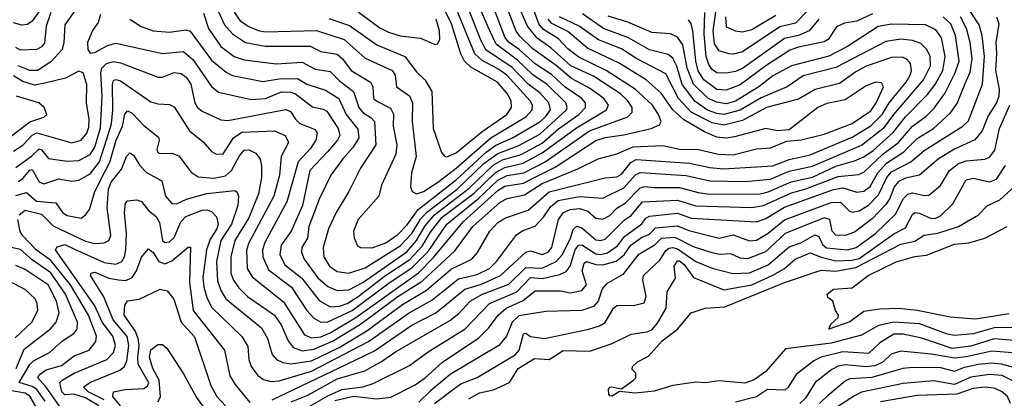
# Model space of a CAD drawing. Extents: x 1308313 to 1441400, y 959662 to 1036319.
# Tile 105 of 256: x 1362662 to 1366889, y 988088 to 989712. Entities that reach past the tile are written whole.
import ezdxf

# ---------------------------------------------------------------- set-up
doc = ezdxf.new("R2010")
doc.units = 0

msp = doc.modelspace()

# ---------------------------------------------------------------- linework, layer by layer
at = {"layer": '0CON10XD'}
for points in [[(1362645, 989077.8), (1362712.8, 989127.2), (1362745, 989158.4), (1362755, 989154), (1362785, 989116.7), (1362865, 989106), (1362915, 989108.8), (1362965, 989133.9), (1362985, 989165.3), (1363008.3, 989248.3), (1363016.1, 989385), (1363009.6, 989485), (1363015.1, 989505), (1363034.8, 989525), (1363065, 989532.6), (1363095, 989528), (1363255.7, 989465.7), (1363275, 989465.8), (1363325, 989485.7), (1363355, 989481.6), (1363376.3, 989466.3), (1363396.2, 989436.2), (1363413, 989355), (1363425, 989336.1), (1363445, 989320), (1363525, 989282.7), (1363555, 989279.7), (1363805, 989326.5), (1363825, 989318.6), (1363845.2, 989285), (1363865, 989266.5), (1363930.9, 989240.9), (1363938.6, 989225), (1363932.6, 989195), (1363910.2, 989159.8), (1363857.8, 989102.2), (1363809.3, 988930.7), (1363714, 988756), (1363704.1, 988725), (1363705.2, 988695.2), (1363729.8, 988639.8), (1363828.4, 988565), (1363894.7, 988464.7), (1363925, 988431.9), (1363955, 988414.4), (1363985, 988415.8), (1364088.9, 988465), (1364247.3, 988582.7), (1364345, 988647.1), (1364415, 988718.2), (1364495, 988835.1), (1364633.5, 988946.5), (1364715, 989024.5), (1364755, 989043.5), (1364826.4, 989055), (1364917.3, 989102.7), (1365108.4, 989235), (1365272.9, 989295), (1365291.8, 989315), (1365291.7, 989335), (1365272.3, 989365), (1365240.5, 989395), (1365125, 989470), (1365028, 989515), (1364942, 989592), (1364882.9, 989632.9), (1364842.2, 989685), (1364796.7, 989785)], [(1364015, 988077.8), (1364095, 988097.6), (1364195, 988086.1), (1364255, 988092.2), (1364359.1, 988145), (1364402.5, 988175), (1364476.4, 988243.6), (1364633.4, 988346.6), (1364675, 988389.4), (1364715.2, 988445), (1364749.5, 988475), (1364823, 988507), (1364875, 988549), (1364985, 988549.2), (1365025, 988540.6), (1365075, 988550.2), (1365094.8, 988575), (1365077.1, 988635), (1365085, 988667.5), (1365095, 988674.2), (1365135, 988661.6), (1365165, 988660.1), (1365223, 988677), (1365256.3, 988703.7), (1365285.5, 988744.5), (1365331.8, 988778.2), (1365365, 988792), (1365390.6, 988819.4), (1365485, 988828.5), (1365535, 988807.9), (1365665.2, 988774.8), (1365725, 988789.3), (1365795, 988763.4), (1365825, 988766.9), (1365875, 988796.3), (1365945, 988853.1), (1366145, 988927.8), (1366185, 988928.9), (1366222.2, 988892.2), (1366235, 988887.1), (1366265, 988892.6), (1366305, 988916.3), (1366348.6, 988961.4), (1366384.4, 989035), (1366405, 989059.1), (1366486.9, 989103.1), (1366545, 989151.5), (1366711.1, 989255), (1366735, 989278.7), (1366794.5, 989435.5), (1366804.1, 989555), (1366794.3, 989644.3), (1366780.2, 989690.2), (1366724.8, 989775)], [(1364075, 988624.4), (1364145, 988647.5), (1364295, 988741.5), (1364345, 988794.6), (1364382.9, 988857.1), (1364408.2, 988885), (1364540.1, 988985), (1364655, 989095.7), (1364715, 989138.4), (1364805, 989172.1), (1364895, 989221.2), (1365008.8, 989325), (1365012.2, 989335), (1365006.4, 989355), (1364926.5, 989435), (1364865, 989476.2), (1364799.2, 989539.2), (1364707.1, 989607.1), (1364680.7, 989665), (1364623.1, 989795)], [(1362750.4, 989755), (1362715, 989705.9), (1362695, 989692.5), (1362671.1, 989688.9), (1362635, 989699.6)], [(1362795, 989743.8), (1362775.4, 989685), (1362767.6, 989612.4), (1362755, 989595.3), (1362735, 989584.3), (1362665, 989581.9), (1362645, 989593)], [(1362655, 989018.6), (1362675, 989031.2), (1362705, 989066.5), (1362715, 989069.8), (1362745, 989016.3), (1362765, 989007.5), (1362829.9, 989030.1), (1362885, 989020), (1362915, 989023.8), (1362965, 989051.3), (1363005, 989103.2), (1363045, 989228.7), (1363055.3, 989265), (1363061, 989325), (1363059.7, 989435), (1363065, 989451.8), (1363075, 989455.9), (1363095, 989449.5), (1363225, 989360.6), (1363255, 989350.9), (1363305, 989348.2), (1363325, 989338.9), (1363390.7, 989235), (1363448.9, 989188.9), (1363485, 989147.5), (1363505.3, 989135.3), (1363535, 989137.5), (1363579.8, 989205), (1363615, 989230.3), (1363755, 989235.2), (1363801.5, 989215), (1363816, 989185), (1363784.4, 989125), (1363777.6, 989045), (1363753.2, 988955), (1363646.1, 988755), (1363635, 988723.3), (1363638.8, 988645), (1363659.4, 988609.4), (1363795, 988501.9), (1363885, 988360.2), (1363915, 988346.8), (1363955, 988352.2), (1363995, 988369.4), (1364105, 988435.1), (1364373.3, 988626.7), (1364437.7, 988692.3), (1364566, 988845), (1364715, 988980), (1364745, 988997.7), (1364825, 989011.5), (1364860.5, 989029.5), (1364960.9, 989079.1), (1365135, 989193.6), (1365175, 989207.2), (1365255, 989217.9), (1365372.5, 989245), (1365408.8, 989261.2), (1365415.4, 989275), (1365404.8, 989305), (1365378.8, 989345), (1365304.1, 989414.1), (1365180, 989495), (1365061.6, 989551.6), (1365015, 989587.9), (1364975, 989629.7), (1364910.3, 989670.3), (1364890.4, 989695), (1364864.9, 989764.9)], [(1362906.4, 989763.6), (1362855, 989690), (1362851.5, 989615), (1362843.6, 989585), (1362797.2, 989532.8), (1362739.4, 989495), (1362705, 989494.5), (1362655, 989514.8)], [(1363001.3, 988055), (1362945, 988089.4), (1362894.4, 988105.6), (1362855, 988102.5), (1362842.8, 988115), (1362834.8, 988155), (1362844, 988166), (1362895, 988195.5), (1363035.9, 988255), (1363065.1, 988284.9), (1363072.9, 988315), (1363061, 988355), (1363016.5, 988415), (1362984.9, 988484.9), (1362815.3, 988725), (1362822.2, 988737.8), (1362855, 988747.8), (1362897.7, 988727.7), (1363025, 988670.3), (1363075, 988663.6), (1363100.3, 988675), (1363111.7, 988695), (1363117.1, 988725), (1363120, 988795), (1363111.5, 988885), (1363115.5, 988924.5), (1363125, 988935.7), (1363165, 988939.1), (1363185, 988932.9), (1363215, 988894.1), (1363248.1, 988868.1), (1363262.4, 988842.4), (1363275, 988765.6), (1363285, 988756.1), (1363305, 988759.2), (1363325, 988777.2), (1363353.9, 988845), (1363375, 988868.4), (1363444.7, 988894.7), (1363465, 988896.7), (1363485, 988890), (1363506, 988866), (1363513.8, 988835), (1363507.9, 988815), (1363478.8, 988771.2), (1363464.4, 988725), (1363447.3, 988605), (1363451.8, 988565), (1363466.5, 988516.5), (1363487, 988477), (1363615, 988352.5), (1363640.7, 988310.7), (1363645.2, 988255), (1363655.8, 988225), (1363684.6, 988185), (1363708.1, 988168.1), (1363739.8, 988159.8), (1363775, 988162.2), (1363915, 988203.8), (1364158.7, 988331.3), (1364333.5, 988455), (1364431.6, 988508.4), (1364545, 988600.4), (1364625, 988619.3), (1364678.4, 988645), (1364708.7, 988675), (1364795, 988789.7), (1364822.3, 988807.7), (1364875, 988826.7), (1364909.8, 988865), (1364940.1, 988909.9), (1364973.4, 988936.6), (1365065, 988953.6), (1365165, 988947.2), (1365255, 988990.3), (1365305, 989046.2), (1365325, 989056.3), (1365523.6, 989043.6), (1365625, 989020.3), (1365775, 989017.5), (1365885, 989027.7), (1365965, 989062), (1366065, 989083.4), (1366275, 989173.5), (1366375, 989251.9), (1366414.8, 989305.2), (1366542.3, 989455), (1366571.3, 989515), (1366570.4, 989555), (1366555.8, 989585), (1366529.7, 989609.7), (1366495, 989623), (1366445, 989628.8), (1366380.5, 989619.5), (1366165, 989507.9), (1366025, 989471.6), (1365956.1, 989423.9), (1365845, 989376.5), (1365755, 989324.7), (1365685, 989305.8), (1365655, 989309.3), (1365614.9, 989324.9), (1365561, 989361), (1365505.4, 989435), (1365482.4, 989512.4), (1365465, 989547.3), (1365445, 989563.2), (1365365, 989582.6), (1365275.1, 989635.1), (1365167.8, 989675), (1365077.9, 989737.9)], [(1363008.8, 989735), (1362999.1, 989700.9), (1362974.3, 989665.7), (1362952.9, 989615), (1362954.5, 989584.5), (1362965, 989568.8), (1362985, 989571.2), (1363038.5, 989601.5), (1363075, 989612.2), (1363275, 989567), (1363365, 989576.4), (1363405, 989541.4), (1363485.8, 989425.8), (1363515, 989401.6), (1363655, 989370.7), (1363716.9, 989375), (1363785, 989402.9), (1363825, 989400.8), (1363845.3, 989395), (1363895.7, 989355.7), (1363918.1, 989338.1), (1363965, 989329), (1363980.2, 989320.2), (1364029.4, 989245), (1364036.4, 989215), (1364026.7, 989195), (1363983.9, 989145), (1363907, 989065), (1363876.2, 988915), (1363827, 988805), (1363784.8, 988745), (1363779.2, 988705), (1363800.2, 988660.2), (1363873.7, 988603.7), (1363947, 988507), (1363995, 988480.5)], [(1363450.3, 989740.3), (1363471.9, 989675), (1363525, 989598.1), (1363583.1, 989555), (1363625, 989540.8), (1363762.4, 989522.4), (1363875, 989530.4), (1363930.8, 989500.8), (1363995, 989490.8), (1364035, 989450.6), (1364094.8, 989405), (1364117.7, 989335), (1364134.6, 989314.6), (1364171.2, 989291.2), (1364185, 989275.4), (1364190.5, 989175), (1364124.7, 989075), (1364075.3, 988975), (1364020, 988885), (1363987.3, 988815), (1363964.8, 988735), (1363967.9, 988695), (1363991.3, 988655), (1364025, 988632.2), (1364075, 988624.4)], [(1363515.7, 989745.7), (1363540.5, 989690.5), (1363575, 989651.7), (1363631.2, 989615), (1363715, 989598.6), (1363908.4, 989598.4), (1363955, 989576.1), (1364025, 989564.3), (1364047, 989545), (1364084.7, 989495), (1364167.8, 989445), (1364177.9, 989425), (1364181.2, 989375), (1364195, 989362.4), (1364253.4, 989333.4), (1364267, 989307), (1364265.7, 989255), (1364280.2, 989175), (1364276.6, 989135), (1364215, 989002.5), (1364203.1, 988955), (1364114.5, 988855.5), (1364094.7, 988805), (1364097.1, 988777.1), (1364111.4, 988741.4), (1364125, 988734.6), (1364175, 988734.2)], [(1363582.7, 989745), (1363608.1, 989708.1), (1363645, 989682.7), (1363685, 989666.1), (1363715, 989661), (1363936.2, 989666.2), (1364055, 989627.8), (1364145, 989546.7), (1364260.7, 989495), (1364273.8, 989475), (1364279.1, 989425), (1364335.1, 989385.1), (1364348.1, 989355), (1364347.2, 989275), (1364363.9, 989125), (1364344.3, 989055.7), (1364339.2, 988995), (1364346.9, 988975), (1364365, 988964.7)], [(1363745, 988080.9), (1364065.9, 988234.1), (1364185, 988292), (1364345, 988401.8), (1364448.9, 988455), (1364573.3, 988556.7), (1364645, 988578.3), (1364725.6, 988614.4), (1364835, 988714.2), (1364855, 988720.8), (1364905, 988704.3), (1364930.8, 988715), (1364945.6, 988735), (1364975.1, 988854.9), (1364996.6, 988885), (1365025, 988897.8), (1365065, 988902.1), (1365100.4, 988890.4), (1365135, 988860.7), (1365165, 988856.7), (1365195, 988872.8), (1365225, 988904.4), (1365261.4, 988925), (1365325, 988991.6), (1365345, 988996.9), (1365385, 988992.7), (1365495, 988992.9), (1365575, 988970.3), (1365615, 988965.1), (1365835, 988963.2), (1365875, 988973.9), (1365973, 989017), (1366065, 989036.8), (1366165, 989083.7), (1366245, 989106.3), (1366285, 989124.3), (1366325, 989151.6), (1366412.2, 989227.8), (1366465, 989295.9), (1366558.5, 989391.5), (1366591.9, 989435), (1366625.3, 989494.7), (1366635.2, 989555), (1366619.4, 989635), (1366595, 989668.4), (1366549.7, 989690.3), (1366405, 989693), (1366346.6, 989683.4), (1366215, 989597.1), (1366135, 989555.8), (1365975, 989514.5), (1365895, 989472.1), (1365834.8, 989425), (1365735, 989363.3), (1365695, 989351.4), (1365655, 989358), (1365618, 989375), (1365555, 989436.2), (1365526.8, 989505), (1365508.6, 989605), (1365485, 989637.9), (1365455, 989651.9), (1365375, 989657.5), (1365272.2, 989702.2), (1365188.2, 989728.2)], [(1363995, 988480.5), (1364035, 988482.8), (1364068.3, 988495), (1364115, 988524.9), (1364232.6, 988615), (1364336, 988684), (1364389.9, 988740.1), (1364425, 988800.9), (1364475.6, 988864.4), (1364612.5, 988967.5), (1364705, 989056.9), (1364745, 989078.5), (1364823.5, 989096.5), (1364905, 989141), (1365051.5, 989248.5), (1365180.8, 989325), (1365189, 989345), (1365169.2, 989375), (1365108.6, 989418.6), (1365030, 989460), (1364965, 989515.4), (1364865, 989587.6), (1364810.4, 989640.4), (1364793.8, 989663.8), (1364762, 989745)], [(1364025, 988550), (1364075, 988553), (1364135, 988584.6), (1364323.3, 988716.7), (1364365.7, 988764.3), (1364402.4, 988827.6), (1364442.1, 988875), (1364591.1, 988988.9), (1364695, 989087.8), (1364735, 989111.1), (1364815, 989134.5), (1364905, 989182.6), (1364975, 989244.4), (1365062.7, 989305), (1365090.4, 989335), (1365090.9, 989355), (1365074.8, 989375), (1365003.3, 989423.3), (1364945, 989477), (1364875, 989522.4), (1364806.1, 989585), (1364763.5, 989615), (1364746.6, 989635), (1364700.7, 989755)], [(1364115, 989746.5), (1364207.8, 989677.8), (1364245, 989659), (1364295, 989642.5), (1364382.9, 989632.9), (1364445, 989606)], [(1364175, 988734.2), (1364233.1, 988755), (1364285, 988791.2), (1364325, 988832.5), (1364372.5, 988897.5), (1364535, 989025.8), (1364665, 989143.6), (1364706.4, 989173.6), (1364777.1, 989205), (1364895, 989273.8), (1364919.7, 989295), (1364939.8, 989325), (1364932.8, 989355), (1364895, 989398.2), (1364845, 989435.4), (1364775, 989508.6), (1364665, 989581.5), (1364642.2, 989622.2), (1364589.7, 989755)], [(1364365, 988964.7), (1364395, 988974.8), (1364455, 989014.5), (1364535, 989075.7), (1364685, 989206.2), (1364834.3, 989295), (1364861.7, 989325), (1364863.6, 989345), (1364853.6, 989365), (1364752.6, 989475), (1364715, 989502.3), (1364646.7, 989536.7), (1364616.3, 989566.3), (1364543.1, 989743.1)], [(1364495, 989124.6), (1364535, 989141), (1364647.2, 989232.8), (1364752.7, 989305), (1364773.3, 989335), (1364771.5, 989365), (1364755.1, 989395.1), (1364712.5, 989445), (1364598.5, 989508.5), (1364570.8, 989535), (1364555.4, 989565.4), (1364515.9, 989695), (1364485, 989756.6)], [(1366323.1, 989736.9), (1366255, 989705.6), (1366203, 989697), (1366168.3, 989681.7), (1366133.2, 989626.8), (1366115, 989616.8), (1366005, 989594.6), (1365968.6, 989581.4), (1365864.8, 989515), (1365755, 989432.7), (1365695, 989409.4), (1365655, 989412.3), (1365598.2, 989455), (1365575, 989492.4), (1365564, 989535), (1365552, 989665), (1365544.9, 989694.9), (1365532.5, 989712.5)], [(1366092.5, 989715), (1366051.2, 989665), (1366005, 989645.1), (1365945, 989631.5), (1365765, 989503.2), (1365735, 989490.2), (1365695, 989482.8), (1365654.9, 989484.9), (1365635, 989498.6), (1365619.7, 989519.7), (1365608.5, 989555), (1365599.6, 989650.4), (1365603.6, 989743.6)], [(1366045, 989752), (1365992.8, 989697.2), (1365925, 989681.7), (1365765, 989575.2), (1365725.9, 989564.1), (1365705.7, 989565.7), (1365665, 989578.9), (1365645, 989609.5), (1365639.2, 989665), (1365652.3, 989755)], [(1365691.2, 989725), (1365695, 989682.5), (1365734.3, 989664.3), (1365765, 989660), (1365805, 989670.6), (1365908.3, 989731.7)], [(1362645, 988957.5), (1362690.9, 988970.9), (1362734.1, 988934.1), (1362817.1, 988927.1), (1362845, 988885.5), (1362865, 988872.2), (1362925, 988861.5), (1362945, 988874.4), (1362961.5, 988898.5), (1362984.8, 988975), (1363030, 989065), (1363049.2, 989100.8), (1363076.6, 989195), (1363103.2, 989255), (1363113.6, 989306.4), (1363125, 989321.5), (1363145, 989311.3), (1363195, 989258.7), (1363258, 989208), (1363260.7, 989195), (1363250.4, 989155), (1363255, 989143.1), (1363265, 989137.8), (1363315, 989139.5), (1363345, 989127.6), (1363398.5, 989058.5), (1363428.4, 989038.4), (1363495, 989032.3), (1363545, 989042.9), (1363571.2, 989065), (1363605, 989128.8), (1363625, 989152.3), (1363645, 989154.6), (1363675, 989139.5), (1363693.8, 989113.8), (1363700.4, 989085), (1363700.2, 989035), (1363686.6, 988965), (1363645, 988862.9), (1363584.9, 988765.1), (1363568.2, 988695), (1363568.3, 988625), (1363579.6, 988595), (1363601.9, 988561.9), (1363639.7, 988525), (1363755.7, 988445), (1363783.8, 988403.8), (1363813.8, 988333.8), (1363836.2, 988306.2), (1363875, 988291.7), (1363925, 988298.3), (1364005, 988332.7), (1364125, 988405.3), (1364285, 988524.2), (1364388.9, 988591.1), (1364529.7, 988720.3), (1364606.6, 988825), (1364725, 988929.8), (1364755, 988944.5), (1364828.8, 988961.2), (1364905, 989008.9), (1365057.9, 989072.1), (1365145, 989115.8), (1365225, 989136.9), (1365295, 989167.3), (1365422.9, 989172.9), (1365495, 989156.6), (1365576, 989156), (1365661.2, 989135), (1365725, 989132.2), (1365825, 989157.8), (1365885, 989163.3), (1365955, 989191.8), (1366016.4, 989196.4), (1366115, 989221.7), (1366235, 989267), (1366315, 989321.3), (1366338.4, 989355), (1366369.6, 989425), (1366362.1, 989442.1), (1366335, 989444.7), (1366295, 989429.2), (1366205, 989368.7), (1366127.4, 989352.6), (1366087.5, 989335), (1365965, 989239.4), (1365915, 989235.6), (1365865, 989246.2), (1365730.8, 989209.2), (1365695, 989204.8), (1365655, 989208.6), (1365601, 989231), (1365512.2, 989282.2), (1365465.2, 989325), (1365415, 989397), (1365350.8, 989455), (1365235, 989526.5), (1365099.8, 989589.8), (1365015, 989661.5), (1364946.3, 989696.3), (1364930.2, 989715)], [(1362659.2, 988875), (1362685, 988895.2), (1362755, 988878.4), (1362805, 988827.3), (1362895, 988785.5), (1362945, 988762.8), (1362985, 988752.6), (1363025, 988755.3), (1363045, 988765.6), (1363053.6, 988786.4), (1363037.1, 988905), (1363043.6, 988985), (1363055, 989015.3), (1363098.8, 989071.2), (1363119.7, 989125), (1363135, 989141.1), (1363150.8, 989130.8), (1363177.2, 989087.2), (1363206.7, 989056.7), (1363271.5, 989021.5), (1363287.8, 988955), (1363315, 988923.1), (1363335, 988922.9), (1363378.3, 988941.7), (1363465, 988966.4), (1363585, 988980), (1363595, 988972.5), (1363601.1, 988955), (1363597.8, 988915), (1363571.4, 988835), (1363524.9, 988765), (1363507.3, 988675), (1363511.2, 988591.2), (1363526.9, 988546.9), (1363547, 988515), (1363699.5, 988389.5), (1363725.7, 988345), (1363745.6, 988275.6), (1363764.5, 988255), (1363792, 988242), (1363826.1, 988236.1), (1363915, 988248.3), (1364033.6, 988306.4), (1364152.6, 988377.4), (1364305, 988490.3), (1364408.3, 988551.7), (1364515, 988643.3), (1364602.3, 988685), (1364627, 988713), (1364679.5, 988805), (1364715, 988842.5), (1364747.1, 988862.9), (1364844.3, 988895.7), (1364935, 988973.6), (1365175, 989034.4), (1365225, 989038.5), (1365245, 989049.8), (1365285, 989100), (1365307.9, 989112.1), (1365537.2, 989097.2), (1365625, 989078.1), (1365682.8, 989072.8), (1365895, 989085.5), (1365965, 989113), (1366055, 989132.2), (1366235, 989208.5), (1366315, 989257.4), (1366364.8, 989305.2), (1366395, 989356.3), (1366467.7, 989445), (1366485.2, 989475), (1366490.4, 989495), (1366485.3, 989525), (1366472.2, 989542.2), (1366451.5, 989551.5), (1366405, 989550.2), (1366295, 989512.5), (1366250.9, 989489.1), (1366180.8, 989439.2), (1366076.9, 989413.1), (1366005, 989371), (1365867.3, 989335), (1365765, 989279.2), (1365685, 989259.2), (1365635, 989269.6), (1365544.8, 989315), (1365490.4, 989375), (1365435, 989479.5), (1365307.5, 989547.5), (1365245, 989587.2), (1365145.9, 989625.9), (1365064, 989684), (1364979.8, 989725)], [(1363135.2, 989715.2), (1363183.8, 989683.8), (1363235, 989664.2), (1363305, 989658.4), (1363375, 989669.4), (1363393.4, 989663.4), (1363485, 989539.2), (1363547.5, 989487.5), (1363575, 989472.6), (1363705, 989447), (1363775, 989458.9), (1363855, 989459.8), (1363895, 989435.9), (1363975, 989410), (1364031.9, 989375), (1364063.8, 989305), (1364113.4, 989243.4), (1364117.5, 989205), (1364093.5, 989165), (1364048.4, 989115), (1363998.2, 989045), (1363949.3, 988945), (1363914.7, 988855.3), (1363902.8, 988825), (1363897, 988775), (1363872.3, 988735), (1363871.4, 988715), (1363883, 988685), (1363941.3, 988605), (1363985, 988567), (1364025, 988550)], [(1363827.9, 988072.1), (1363898.2, 988101.8), (1364025, 988172), (1364143.8, 988206.2), (1364214.9, 988245.1), (1364275, 988287.9), (1364507.9, 988422.1), (1364547.7, 988452.3), (1364595, 988504.3), (1364648.9, 988535), (1364762.2, 988577.8), (1364835, 988649.7), (1364905, 988646.4), (1364965, 988674.3), (1364991.6, 988705), (1365025.8, 988775), (1365037.2, 988812.8), (1365053.1, 988826.9), (1365075, 988820), (1365135, 988768.5), (1365155, 988765.2), (1365175, 988770.4), (1365257.1, 988852.9), (1365287.1, 988872.9), (1365335, 988930.4), (1365485, 988938.2), (1365565, 988913.3), (1365805, 988906.2), (1365855, 988914.6), (1365975, 988970.2), (1366031.9, 988985), (1366175, 989039.3), (1366262.4, 989047.6), (1366285, 989058.3), (1366367.9, 989135), (1366434.8, 989185.2), (1366494.8, 989255), (1366552.4, 989297.6), (1366587.1, 989332.9), (1366634, 989396), (1366678.4, 989485), (1366695.2, 989535), (1366679, 989645), (1366659.5, 989695), (1366626.7, 989725)], [(1363905, 988052.8), (1363985, 988097.9), (1364045, 988125.5), (1364135, 988137.3), (1364179.1, 988150.9), (1364335, 988227.9), (1364415, 988287.5), (1364574.1, 988385.9), (1364678.3, 988495), (1364795.9, 988544.1), (1364854.1, 988605.9), (1364905, 988602.1), (1364981.2, 988618.8), (1365008.1, 988631.9), (1365024.7, 988655.3), (1365046.4, 988725), (1365060, 988745), (1365075, 988746.6), (1365135, 988707.4), (1365155, 988704.9), (1365185, 988711.5), (1365228.5, 988741.5), (1365257.6, 988782.4), (1365333.1, 988836.9), (1365349.9, 988860.1), (1365365, 988869.1), (1365485, 988882.5), (1365545, 988861.1), (1365825, 988844.8), (1365865, 988858.7), (1365945, 988907.4), (1366155, 988983.1), (1366195, 988990.3), (1366255, 988972.9), (1366285, 988976.3), (1366312.7, 988997.3), (1366346.2, 989055), (1366383.6, 989096.4), (1366457.5, 989145), (1366515, 989202.3), (1366585, 989245.9), (1366657.6, 989312.4), (1366687, 989353), (1366720.8, 989439.2), (1366742, 989488), (1366750, 989545), (1366741.6, 989615), (1366725.7, 989675), (1366701.1, 989725)], [(1363988.3, 989718.3), (1364078, 989688), (1364194.4, 989604.4), (1364315.2, 989555.2), (1364365, 989488.2), (1364402.7, 989452.7), (1364431.8, 989405), (1364437.4, 989245), (1364472.7, 989142.7), (1364485, 989126.9), (1364495, 989124.6)], [(1366855.3, 989725), (1366865.7, 989695), (1366852.6, 989615), (1366855, 989566.7), (1366851.5, 989495), (1366866.8, 989415), (1366865.6, 989384.4), (1366854.6, 989355.4), (1366819.6, 989300.4), (1366793.4, 989235), (1366762.7, 989197.3), (1366675, 989157), (1366606.5, 989115), (1366525, 989045.6), (1366465, 989032.7), (1366435, 989018.4), (1366415.8, 988995), (1366397.2, 988945), (1366380.2, 988919.8), (1366321.7, 988858.3), (1366245, 988801.2), (1366205, 988786.4), (1366165, 988787.4), (1366149.8, 988805), (1366139.7, 988855), (1366115, 988862.2), (1365947.5, 988795), (1365863.7, 988716.3), (1365785.7, 988685.7), (1365755, 988689.4), (1365715, 988707.9), (1365665, 988705.2), (1365635, 988711.4), (1365555, 988737.7), (1365475, 988778.2), (1365416, 988774), (1365385, 988743.1), (1365315, 988702), (1365251, 988619), (1365180.7, 988579.3), (1365162.9, 988557.1), (1365145, 988504), (1365125, 988481.4), (1365075, 988464.4), (1364920.4, 988459.6), (1364805, 988442), (1364776.3, 988415), (1364752, 988355), (1364718.8, 988315), (1364510.4, 988189.6), (1364425, 988120), (1364375, 988071.3)], [(1364445, 989606), (1364455, 989608.8), (1364465, 989627.5), (1364464.7, 989665.3), (1364450.3, 989715)], [(1362635, 989148.9), (1362675, 989173.7), (1362715, 989216.3), (1362735, 989226.7), (1362885, 989184.4), (1362925, 989195.2), (1362949.8, 989225), (1362959, 989251), (1362959.8, 989285), (1362949.1, 989355), (1362949.5, 989435), (1362933.9, 989483.9), (1362915, 989491.2), (1362858.6, 989461.4), (1362769.5, 989439.5), (1362725, 989431), (1362675, 989446.6), (1362635, 989470.9)], [(1362625, 989213), (1362705, 989274.5), (1362765.9, 989294.1), (1362778.8, 989305), (1362766.7, 989335), (1362744.4, 989355), (1362647.6, 989385)], [(1364443, 988065), (1364523.5, 988126.5), (1364555, 988150.3), (1364625, 988176.4), (1364788.6, 988275), (1364805.6, 988295), (1364825, 988364.6), (1364835, 988367.6), (1364855, 988353.1), (1364915, 988344.7), (1365105.5, 988384.5), (1365151, 988399), (1365175, 988413.4), (1365211.2, 988475), (1365225, 988486.7), (1365303.1, 988486.9), (1365342.2, 988497.8), (1365351.1, 988525), (1365336.7, 988595), (1365339.2, 988615), (1365409.4, 988680.6), (1365435, 988721.9), (1365448.6, 988731.4), (1365465, 988735.4), (1365485, 988729.3), (1365565, 988675.4), (1365635, 988645.9), (1365723.3, 988623.3), (1365795, 988626.8), (1365875, 988660.9), (1365965, 988737.7), (1366015, 988755.5), (1366075, 988789.7), (1366092, 988782), (1366108.1, 988748.1), (1366125, 988734.1), (1366215, 988725.4), (1366253.4, 988735), (1366335, 988795.2), (1366421.6, 988878.4), (1366456.4, 988945), (1366475, 988963.9), (1366495, 988969.8), (1366545, 988958), (1366565, 988960), (1366615, 989000.9), (1366653.3, 989065), (1366692.2, 989095), (1366725, 989107.3), (1366805, 989114.2), (1366825, 989122.4), (1366847.4, 989152.6), (1366867.8, 989245), (1366912.1, 989345)], [(1364589.4, 988085), (1364635, 988110.8), (1364696, 988124), (1364764.5, 988155), (1364802.3, 988215), (1364871.4, 988258.6), (1364935, 988254.1), (1364995, 988292.6), (1365109.3, 988290.7), (1365205, 988322.4), (1365286.5, 988363.5), (1365355, 988372.9), (1365375, 988382.2), (1365399.5, 988410.5), (1365437.3, 988475), (1365442, 988545), (1365476.8, 988603.2), (1365470.8, 988655), (1365485, 988678.1), (1365495, 988677.2), (1365515, 988661.6), (1365555, 988605.8), (1365685, 988553.2), (1365805, 988574.1), (1365894.4, 988615.6), (1365944.8, 988645), (1365990.8, 988685), (1366055, 988712.4), (1366102.8, 988692.8), (1366165, 988678.3), (1366235, 988680.2), (1366265, 988687.7), (1366415, 988793.2), (1366465, 988819.2), (1366494.1, 988875.9), (1366505, 988884.7), (1366525, 988882.8), (1366575, 988859), (1366595, 988861), (1366615, 988871.4), (1366667.7, 988922.3), (1366725.5, 989025), (1366755, 989031.9), (1366825, 989016.7), (1366855, 989028), (1366893.8, 989086.2)], [(1366945, 988391.4), (1366845, 988390.9), (1366755, 988364.6), (1366675, 988357.1), (1366645, 988362.4), (1366525, 988407.6), (1366415, 988414.5), (1366349.3, 988400.7), (1366275, 988358.6), (1366145.3, 988324.7), (1365949.9, 988300.1), (1365865, 988202.3), (1365815, 988166.8), (1365775, 988152.5), (1365665, 988163.2), (1365605.4, 988154.6), (1365565, 988156.7), (1365465, 988142.5), (1365385, 988118.2), (1365305, 988110.2), (1365237, 988117), (1365205, 988097.5), (1365195, 988098), (1365190.6, 988105), (1365190, 988125), (1365194.4, 988135.6), (1365203, 988137), (1365245, 988128.8), (1365297.5, 988165), (1365306.7, 988175), (1365306.7, 988195), (1365291.2, 988211.2), (1365292.5, 988225), (1365314.3, 988245), (1365360.7, 988269.3), (1365420.2, 988335), (1365486.1, 988383.9), (1365545, 988454.4), (1365605, 988474.5), (1365689.3, 988480.7), (1365945.4, 988584.6), (1366102.3, 988637.7), (1366165, 988633), (1366250.8, 988649.2), (1366445, 988749.5), (1366505, 988761.7), (1366545, 988787.4), (1366603.9, 988796.1), (1366691.8, 988825), (1366778.2, 988875), (1366815.7, 988914.3), (1366869.9, 988940.1), (1366931.5, 988995)], [(1362835, 988050.4), (1362775.2, 988135.2), (1362739.5, 988175), (1362745, 988189.2), (1362775, 988209.6), (1362841, 988229), (1362895, 988270), (1362960.4, 988295), (1362988, 988332), (1362991.6, 988355), (1362956.8, 988445), (1362880.1, 988575), (1362795, 988679), (1362732.2, 988725), (1362675.3, 988785), (1362664, 988804), (1362653.5, 988855)], [(1366909.3, 988450.7), (1366765, 988427.2), (1366656.2, 988436.2), (1366515, 988464.5), (1366435, 988473), (1366355, 988470.2), (1366285, 988460.9), (1366225, 988416.3), (1366135, 988383.8), (1366144.3, 988405.7), (1366176, 988435), (1366176.2, 988445), (1366163.3, 988465), (1366152.5, 988505), (1366130.7, 988520.7), (1366128.8, 988535), (1366155, 988556.2), (1366235, 988561.9), (1366304.7, 988615), (1366425, 988673.7), (1366505, 988695.7), (1366555, 988702.7), (1366675, 988749), (1366735.8, 988755), (1366805, 988774.5), (1366900.9, 988825)], [(1362770.5, 988075), (1362734.9, 988124.9), (1362715, 988137.9), (1362659.2, 988155), (1362705, 988233.3), (1362721, 988249), (1362790.4, 988285), (1362845, 988334.8), (1362894.4, 988365.6), (1362908.3, 988385), (1362909.5, 988415), (1362858.1, 988535), (1362795, 988625.9), (1362715, 988681.7), (1362665, 988725.8), (1362625, 988734.9)], [(1363025, 988080.9), (1362956.4, 988115), (1362935.3, 988135), (1362963.1, 988155), (1363091.6, 988208.4), (1363111.1, 988225), (1363121.6, 988248.4), (1363130.4, 988315), (1363123.2, 988353.2), (1363062.4, 988425), (1363023.6, 988523.6), (1362965.4, 988615), (1362968.1, 988625), (1362985, 988628.5), (1363045, 988603.5), (1363086.1, 988596.1), (1363117.1, 988592.9), (1363144.2, 988605.8), (1363162.6, 988635), (1363185, 988693.3), (1363215, 988728.9), (1363235, 988714.1), (1363259.8, 988675), (1363285, 988665.2), (1363315, 988678.1), (1363385, 988736.7), (1363395, 988735.8), (1363391.2, 988585), (1363406, 988465), (1363541.6, 988295), (1363564.1, 988184.1), (1363586.4, 988146.4), (1363650.1, 988070.1)], [(1362646.5, 988215), (1362681.6, 988298.4), (1362794.6, 988385.4), (1362819, 988415), (1362830.9, 988455), (1362819.7, 988505), (1362784.4, 988575), (1362685, 988640), (1362645, 988657.5)], [(1362643, 988347), (1362713.2, 988415), (1362740.2, 988465), (1362737.4, 988495), (1362728.2, 988515), (1362685, 988554.7), (1362615, 988591)], [(1363095, 988055.6), (1363061.5, 988095), (1363065, 988115.3), (1363114.8, 988125.2), (1363195, 988129.7), (1363210.2, 988139.8), (1363215.6, 988154.4), (1363171.1, 988235), (1363168.4, 988265), (1363175.1, 988315), (1363171.1, 988345), (1363158, 988378), (1363110, 988445), (1363112.8, 988487.2), (1363125, 988505.6), (1363175, 988513.2), (1363265, 988555.5), (1363295, 988549.4), (1363323.3, 988513.3), (1363355.1, 988415.1), (1363411.9, 988351.9), (1363482.2, 988142.2), (1363508.4, 988095), (1363545.8, 988055)], [(1367018, 988328), (1366845, 988342.3), (1366745, 988311.5), (1366665, 988300.9), (1366535, 988345.5), (1366455, 988363.1), (1366415, 988362.4), (1366355, 988325.6), (1366305, 988279.8), (1366195, 988287.4), (1366102.1, 988265), (1366071, 988249), (1365995, 988190.3), (1365960.9, 988135), (1365947.2, 988122.8), (1365872.7, 988125), (1365825, 988093.5), (1365735, 988071.9)], [(1363255, 988072.3), (1363266.3, 988093.7), (1363260.1, 988165), (1363233.6, 988215), (1363219.1, 988265), (1363225, 988296.4), (1363255, 988319.2), (1363275, 988319.2), (1363293.1, 988303.1), (1363365, 988192.5), (1363420.7, 988090.7), (1363460.9, 988035)], [(1367070.2, 988075), (1367051, 988221), (1367034.6, 988244.6), (1367004.6, 988264.6), (1366965, 988276.8), (1366906.2, 988283.8), (1366835, 988290), (1366725, 988265.1), (1366675, 988260.3), (1366575, 988277.5), (1366445, 988290.4), (1366402.5, 988277.5), (1366366.6, 988243.4), (1366332.2, 988227.8), (1366295, 988223), (1366205, 988231), (1366175, 988225.5), (1366148.2, 988211.8), (1366077.1, 988155), (1366035, 988089.1), (1366010.4, 988065)], [(1366095, 988065.6), (1366135, 988103.5), (1366205, 988162.3), (1366227.6, 988172.4), (1366321, 988179), (1366455, 988216.6), (1366495, 988221.4), (1366615, 988220.4), (1366675, 988204.5), (1366718.1, 988221.9), (1366776.3, 988233.7), (1366835, 988239.4), (1366875, 988235.9), (1366965, 988211.6), (1366993.5, 988183.5), (1367006.8, 988156.8), (1367021.7, 988061.7)], [(1366974.9, 988045), (1366964.7, 988104.7), (1366951.9, 988135), (1366925, 988162.8), (1366878.9, 988185), (1366825, 988189.6), (1366745, 988178.6), (1366675, 988147.4), (1366585, 988162.6), (1366455, 988151.2), (1366276.3, 988113.7), (1366245, 988098.7), (1366146.1, 988033.9)], [(1362631.1, 987488.9), (1362673.5, 987536.5), (1362682.6, 987585), (1362664.1, 987685.9), (1362731, 987765), (1362785.6, 987815), (1362816.2, 987875), (1362819, 987905), (1362803.1, 987935), (1362750.3, 987985), (1362729.3, 988055), (1362705, 988097.7), (1362685, 988110.2), (1362594.4, 988125)], [(1366914.8, 988065), (1366902.2, 988095), (1366876.6, 988116.6), (1366845, 988130.7), (1366805, 988135.1), (1366755, 988130), (1366685, 988106.2), (1366515, 988100.4), (1366357, 988073)]]:
    msp.add_lwpolyline(points, dxfattribs=at)

doc.saveas('drawing.dxf')
